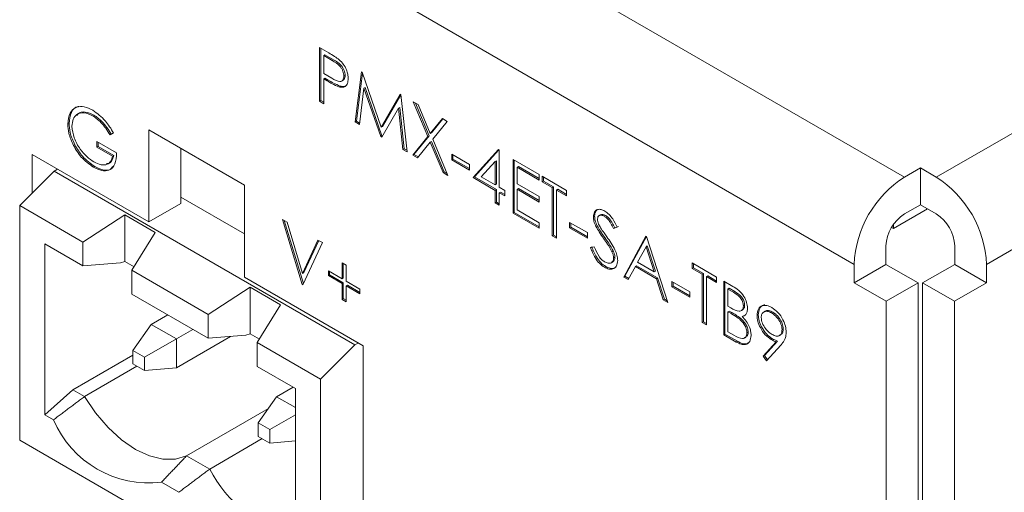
# Model space of a CAD drawing. Header units: inches. Extents: x 0.2 to 16.3, y 0.2 to 11.5.
# Tile 11 of 65: x 2.214 to 2.943, y 1.473 to 1.822. Entities that reach past the tile are written whole.
import ezdxf

# ---------------------------------------------------------------- set-up
doc = ezdxf.new("R2010")
doc.units = ezdxf.units.IN
doc.header["$MEASUREMENT"] = 0

msp = doc.modelspace()

# ---------------------------------------------------------------- linework, layer by layer
at = {"color": 7, "linetype": 'Continuous', "lineweight": 15}
for p, q in [((2.89287, 1.7058), (4.73889, 2.77149)), ((4.77613, 2.70698), (2.93011, 1.6413)), ((2.4863, 1.9269), (2.8693, 1.7058)), ((2.44906, 1.8624), (2.83206, 1.6413)), ((2.43629, 1.80162), (2.44304, 1.79773)), ((2.43629, 1.76193), (2.43629, 1.80162)), ((2.43722, 1.76246), (2.43722, 1.80108)), ((2.44031, 1.7963), (2.43938, 1.79577)), ((2.43938, 1.79577), (2.43938, 1.78254)), ((2.44567, 1.79214), (2.43938, 1.79577)), ((2.44659, 1.79267), (2.44031, 1.7963)), ((2.44659, 1.79267), (2.44567, 1.79214)), ((2.43938, 1.78254), (2.4454, 1.77897)), ((2.44031, 1.779), (2.43938, 1.77847)), ((2.44277, 1.77758), (2.44031, 1.779)), ((2.45529, 1.78106), (2.45436, 1.78053)), ((2.46274, 1.74666), (2.46727, 1.78374)), ((2.46366, 1.7472), (2.468, 1.78265)), ((2.46727, 1.78374), (2.46771, 1.78348)), ((2.46771, 1.78348), (2.48191, 1.74272)), ((2.43938, 1.77847), (2.43938, 1.76015)), ((2.44184, 1.77705), (2.43938, 1.77847)), ((2.44277, 1.77758), (2.44184, 1.77705)), ((2.45152, 1.77318), (2.45059, 1.77265)), ((2.46913, 1.7716), (2.46584, 1.74487)), ((2.47005, 1.77213), (2.46913, 1.7716)), ((2.48158, 1.73578), (2.46913, 1.7716)), ((2.48251, 1.73632), (2.47005, 1.77213)), ((2.48191, 1.74272), (2.49606, 1.76712)), ((2.48283, 1.74326), (2.49651, 1.76683)), ((2.49606, 1.76712), (2.49651, 1.76686)), ((2.49651, 1.76686), (2.50108, 1.72453)), ((2.43722, 1.76246), (2.43629, 1.76193)), ((2.43938, 1.76015), (2.43629, 1.76193)), ((2.43938, 1.76122), (2.43722, 1.76246)), ((2.49561, 1.75731), (2.49469, 1.75678)), ((2.4989, 1.72685), (2.49561, 1.75731)), ((2.5057, 1.76155), (2.50926, 1.7595)), ((2.51649, 1.73588), (2.5057, 1.76155)), ((2.51741, 1.73641), (2.50722, 1.76067)), ((2.50926, 1.7595), (2.51826, 1.73806)), ((2.26921, 1.75179), (2.26828, 1.75125)), ((2.49469, 1.75678), (2.48228, 1.73538)), ((2.49798, 1.72632), (2.49469, 1.75678)), ((2.25082, 1.74562), (2.24989, 1.74509)), ((2.46366, 1.7472), (2.46274, 1.74666)), ((2.46584, 1.74487), (2.46274, 1.74666)), ((2.46596, 1.74587), (2.46366, 1.7472)), ((2.48283, 1.74326), (2.48191, 1.74272)), ((2.51826, 1.73806), (2.52726, 1.74911)), ((2.51919, 1.7386), (2.5276, 1.74891)), ((2.53082, 1.74705), (2.52005, 1.73382)), ((2.52726, 1.74911), (2.53082, 1.74705)), ((2.28383, 1.73855), (2.28118, 1.73719)), ((2.28211, 1.73772), (2.28118, 1.73719)), ((2.2838, 1.73859), (2.28211, 1.73772)), ((2.38069, 1.69991), (2.30997, 1.74073)), ((2.30997, 1.74073), (2.30997, 1.67269)), ((2.48251, 1.73632), (2.48158, 1.73578)), ((2.48228, 1.73538), (2.48158, 1.73578)), ((2.48274, 1.73618), (2.48251, 1.73632)), ((2.50526, 1.72211), (2.51649, 1.73588)), ((2.50619, 1.72265), (2.51741, 1.73641)), ((2.51741, 1.73641), (2.51649, 1.73588)), ((2.51919, 1.7386), (2.51826, 1.73806)), ((2.25503, 1.72982), (2.25411, 1.72928)), ((2.27149, 1.7321), (2.28603, 1.7237)), ((2.27149, 1.72802), (2.27149, 1.7321)), ((2.27241, 1.72856), (2.27149, 1.72802)), ((2.28294, 1.72141), (2.27149, 1.72802)), ((2.27241, 1.72856), (2.27241, 1.73156)), ((2.28387, 1.72195), (2.27241, 1.72856)), ((2.51826, 1.73164), (2.50882, 1.72006)), ((2.51919, 1.73218), (2.51826, 1.73164)), ((2.5277, 1.70916), (2.51826, 1.73164)), ((2.52863, 1.70969), (2.51919, 1.73218)), ((2.52005, 1.73382), (2.53126, 1.7071)), ((2.30997, 1.67269), (2.22347, 1.72262)), ((2.22347, 1.72262), (2.22347, 1.69403)), ((2.28387, 1.72195), (2.28294, 1.72141)), ((2.33354, 1.72712), (2.33354, 1.68629)), ((2.4989, 1.72685), (2.49798, 1.72632)), ((2.50108, 1.72453), (2.49798, 1.72632)), ((2.50095, 1.72567), (2.4989, 1.72685)), ((2.50619, 1.72265), (2.50526, 1.72211)), ((2.50882, 1.72006), (2.50526, 1.72211)), ((2.50942, 1.72079), (2.50619, 1.72265)), ((2.53413, 1.72275), (2.54735, 1.71512)), ((2.53413, 1.71868), (2.53413, 1.72275)), ((2.53505, 1.71922), (2.53505, 1.72222)), ((2.54999, 1.70545), (2.56875, 1.72617)), ((2.55092, 1.70599), (2.56905, 1.726)), ((2.56875, 1.72617), (2.56938, 1.72581)), ((2.56938, 1.72581), (2.56938, 1.69833)), ((2.26993, 1.71371), (2.269, 1.71318)), ((2.53505, 1.71922), (2.53413, 1.71868)), ((2.54735, 1.71105), (2.53413, 1.71868)), ((2.54735, 1.71212), (2.53505, 1.71922)), ((2.54735, 1.71512), (2.54735, 1.71105)), ((2.5663, 1.71735), (2.55605, 1.70602)), ((2.56722, 1.71788), (2.5663, 1.71735)), ((2.5663, 1.70011), (2.5663, 1.71735)), ((2.56722, 1.70064), (2.56722, 1.71788)), ((2.57952, 1.71894), (2.59891, 1.70775)), ((2.57952, 1.67925), (2.57952, 1.71894)), ((2.58044, 1.67978), (2.58044, 1.7184)), ((2.58353, 1.71362), (2.5826, 1.71309)), ((2.5826, 1.71309), (2.5826, 1.70087)), ((2.59891, 1.70367), (2.5826, 1.71309)), ((2.59891, 1.70475), (2.58353, 1.71362)), ((2.23978, 1.7103), (2.21428, 1.68486)), ((2.23978, 1.7103), (2.2423, 1.71175)), ((2.46249, 1.58173), (2.23978, 1.7103)), ((2.52863, 1.70969), (2.5277, 1.70916)), ((2.53126, 1.7071), (2.5277, 1.70916)), ((2.53067, 1.70852), (2.52863, 1.70969)), ((2.55092, 1.70599), (2.54999, 1.70545)), ((2.56722, 1.69657), (2.55092, 1.70599)), ((2.55605, 1.70602), (2.5663, 1.70011)), ((2.59891, 1.70775), (2.59891, 1.70367)), ((2.60111, 1.70647), (2.61918, 1.69604)), ((2.60111, 1.7024), (2.60111, 1.70647)), ((2.60204, 1.70294), (2.60204, 1.70594)), ((2.8693, 1.7058), (2.88108, 1.7126)), ((2.88108, 1.7126), (2.89287, 1.7058)), ((2.88108, 1.68539), (2.88108, 1.7126)), ((2.38069, 1.63187), (2.38069, 1.69991)), ((2.5663, 1.69604), (2.54999, 1.70545)), ((2.56722, 1.70064), (2.5663, 1.70011)), ((2.5826, 1.70087), (2.59891, 1.69146)), ((2.60204, 1.70294), (2.60111, 1.7024)), ((2.6086, 1.69808), (2.60111, 1.7024)), ((2.60953, 1.69861), (2.60204, 1.70294)), ((2.60953, 1.69861), (2.6086, 1.69808)), ((2.60953, 1.66299), (2.60953, 1.69861)), ((2.56722, 1.69657), (2.5663, 1.69604)), ((2.5663, 1.68688), (2.5663, 1.69604)), ((2.56722, 1.68741), (2.56722, 1.69657)), ((2.56938, 1.69833), (2.57335, 1.69604)), ((2.57031, 1.69479), (2.56938, 1.69426)), ((2.56938, 1.69426), (2.56938, 1.6851)), ((2.57335, 1.69197), (2.56938, 1.69426)), ((2.57335, 1.69304), (2.57031, 1.69479)), ((2.57335, 1.69604), (2.57335, 1.69197)), ((2.58353, 1.69734), (2.5826, 1.6968)), ((2.5826, 1.6968), (2.5826, 1.68154)), ((2.59891, 1.68739), (2.5826, 1.6968)), ((2.59891, 1.68846), (2.58353, 1.69734)), ((2.59891, 1.69146), (2.59891, 1.68739)), ((2.6086, 1.66246), (2.6086, 1.69808)), ((2.61261, 1.69683), (2.61169, 1.6963)), ((2.61169, 1.6963), (2.61169, 1.66067)), ((2.61918, 1.69197), (2.61169, 1.6963)), ((2.61918, 1.69304), (2.61261, 1.69683)), ((2.61918, 1.69604), (2.61918, 1.69197)), ((2.26114, 1.65781), (2.21428, 1.68486)), ((2.21428, 1.68486), (2.21428, 1.51127)), ((2.30997, 1.67269), (2.33354, 1.68629)), ((2.33354, 1.69101), (2.38069, 1.6638)), ((2.56722, 1.68741), (2.5663, 1.68688)), ((2.56938, 1.6851), (2.5663, 1.68688)), ((2.56938, 1.68617), (2.56722, 1.68741)), ((2.8693, 1.67858), (2.88108, 1.68539)), ((2.88108, 1.68539), (2.89287, 1.67858)), ((2.26114, 1.65781), (2.29214, 1.67792)), ((2.29214, 1.67792), (2.31459, 1.66495)), ((2.29214, 1.67792), (2.29214, 1.64342)), ((2.58044, 1.67978), (2.57952, 1.67925)), ((2.59891, 1.66805), (2.57952, 1.67925)), ((2.59891, 1.66912), (2.58044, 1.67978)), ((2.5826, 1.68154), (2.59891, 1.67212)), ((2.63994, 1.67689), (2.63901, 1.67635)), ((2.64806, 1.67739), (2.64713, 1.67685)), ((2.86128, 1.66779), (2.88643, 1.6823)), ((2.40888, 1.67443), (2.41219, 1.67253)), ((2.42342, 1.62635), (2.40888, 1.67443)), ((2.42431, 1.62704), (2.4102, 1.67367)), ((2.41219, 1.67253), (2.42364, 1.63463)), ((2.59891, 1.67212), (2.59891, 1.66805)), ((2.62138, 1.67238), (2.6346, 1.66475)), ((2.62138, 1.66831), (2.62138, 1.67238)), ((2.62231, 1.66884), (2.62231, 1.67184)), ((2.64186, 1.66973), (2.64093, 1.6692)), ((2.86128, 1.67096), (2.86128, 1.66779)), ((2.31459, 1.66495), (2.29733, 1.63692)), ((2.60953, 1.66299), (2.6086, 1.66246)), ((2.61169, 1.66067), (2.6086, 1.66246)), ((2.61169, 1.66175), (2.60953, 1.66299)), ((2.62231, 1.66884), (2.62138, 1.66831)), ((2.6346, 1.66068), (2.62138, 1.66831)), ((2.6346, 1.66175), (2.62231, 1.66884)), ((2.6346, 1.66475), (2.6346, 1.66068)), ((2.65664, 1.66872), (2.65385, 1.66789)), ((2.65478, 1.66842), (2.65385, 1.66789)), ((2.65756, 1.66925), (2.65478, 1.66842)), ((2.66148, 1.63193), (2.67779, 1.66221)), ((2.67779, 1.66221), (2.67823, 1.66195)), ((2.85979, 1.66865), (2.86128, 1.66779)), ((2.23284, 1.52992), (2.23284, 1.65647)), ((2.26114, 1.64013), (2.23284, 1.65647)), ((2.26114, 1.64013), (2.26114, 1.65781)), ((2.42364, 1.63463), (2.4351, 1.6593)), ((2.43841, 1.65739), (2.42387, 1.62609)), ((2.42457, 1.63517), (2.43564, 1.65899)), ((2.4351, 1.6593), (2.43841, 1.65739)), ((2.64749, 1.66108), (2.64656, 1.66055)), ((2.66241, 1.63246), (2.67825, 1.66188)), ((2.6789, 1.6549), (2.67797, 1.65436)), ((2.67823, 1.66195), (2.69409, 1.6131)), ((2.68496, 1.63624), (2.6789, 1.6549)), ((2.85563, 1.65491), (2.85563, 1.6413)), ((2.90654, 1.65491), (2.90654, 1.6413)), ((2.63681, 1.65383), (2.63971, 1.65417)), ((2.65369, 1.65118), (2.65276, 1.65064)), ((2.67797, 1.65436), (2.67175, 1.64279)), ((2.68403, 1.6357), (2.67797, 1.65436)), ((2.28887, 1.64237), (2.26114, 1.64013)), ((2.29214, 1.64342), (2.28887, 1.64237)), ((2.29892, 1.6395), (2.29214, 1.64342)), ((2.45295, 1.64238), (2.45604, 1.6406)), ((2.45295, 1.63067), (2.45295, 1.64238)), ((2.45388, 1.63121), (2.45388, 1.64184)), ((2.45604, 1.6406), (2.45604, 1.62889)), ((2.65492, 1.64657), (2.65399, 1.64603)), ((2.67101, 1.64022), (2.67008, 1.63969)), ((2.68659, 1.63123), (2.67101, 1.64022)), ((2.67175, 1.64279), (2.68403, 1.6357)), ((2.71216, 1.64236), (2.73023, 1.63193)), ((2.71216, 1.63829), (2.71216, 1.64236)), ((2.71309, 1.63883), (2.71309, 1.64183)), ((2.85563, 1.6413), (2.83206, 1.62769)), ((2.83206, 1.6413), (2.83206, 1.62769)), ((2.85563, 1.6413), (2.87941, 1.62756)), ((2.90654, 1.6413), (2.88275, 1.62756)), ((2.90654, 1.6413), (2.93011, 1.62769)), ((2.93011, 1.6413), (2.93011, 1.62769)), ((2.29733, 1.63692), (2.35394, 1.60424)), ((2.29733, 1.63692), (2.29733, 1.61924)), ((2.42457, 1.63517), (2.42364, 1.63463)), ((2.44281, 1.63296), (2.44281, 1.63653)), ((2.44281, 1.63653), (2.45295, 1.63067)), ((2.44374, 1.6335), (2.44281, 1.63296)), ((2.45295, 1.62711), (2.44281, 1.63296)), ((2.44374, 1.6335), (2.44374, 1.63599)), ((2.45388, 1.62765), (2.44374, 1.6335)), ((2.64819, 1.63966), (2.64726, 1.63912)), ((2.67008, 1.63969), (2.66485, 1.62998)), ((2.68566, 1.63069), (2.67008, 1.63969)), ((2.68496, 1.63624), (2.68403, 1.6357)), ((2.71309, 1.63883), (2.71216, 1.63829)), ((2.71965, 1.63397), (2.71216, 1.63829)), ((2.72058, 1.6345), (2.71309, 1.63883)), ((2.72058, 1.6345), (2.71965, 1.63397)), ((2.71965, 1.59835), (2.71965, 1.63397)), ((2.72058, 1.59888), (2.72058, 1.6345)), ((2.4686, 1.58111), (2.38069, 1.63187)), ((2.42419, 1.62679), (2.42342, 1.62635)), ((2.42387, 1.62609), (2.42342, 1.62635)), ((2.45388, 1.63121), (2.45295, 1.63067)), ((2.45388, 1.62765), (2.45295, 1.62711)), ((2.45295, 1.61541), (2.45295, 1.62711)), ((2.45388, 1.61594), (2.45388, 1.62765)), ((2.45604, 1.62889), (2.46617, 1.62304)), ((2.45696, 1.62587), (2.45604, 1.62533)), ((2.46617, 1.62055), (2.45696, 1.62587)), ((2.66241, 1.63246), (2.66148, 1.63193)), ((2.66485, 1.62998), (2.66148, 1.63193)), ((2.66529, 1.6308), (2.66241, 1.63246)), ((2.68659, 1.63123), (2.68566, 1.63069)), ((2.69074, 1.61504), (2.68566, 1.63069)), ((2.69167, 1.61557), (2.68659, 1.63123)), ((2.69718, 1.62862), (2.7104, 1.62099)), ((2.69718, 1.62455), (2.69718, 1.62862)), ((2.69811, 1.62509), (2.69811, 1.62809)), ((2.72367, 1.63272), (2.72274, 1.63219)), ((2.72274, 1.63219), (2.72274, 1.59657)), ((2.73023, 1.62786), (2.72274, 1.63219)), ((2.73023, 1.62893), (2.72367, 1.63272)), ((2.73023, 1.63193), (2.73023, 1.62786)), ((2.73552, 1.62888), (2.74223, 1.62501)), ((2.73552, 1.58919), (2.73552, 1.62888)), ((2.73645, 1.58972), (2.73645, 1.62835)), ((2.83206, 1.62769), (2.85584, 1.61396)), ((2.85584, 1.61396), (2.87941, 1.62756)), ((2.87941, 1.62756), (2.87941, 1.07487)), ((2.90632, 1.61396), (2.88275, 1.62756)), ((2.88275, 1.62756), (2.88275, 1.13111)), ((2.93011, 1.62769), (2.90632, 1.61396)), ((2.29733, 1.61924), (2.35394, 1.58656)), ((2.35394, 1.60424), (2.38493, 1.62435)), ((2.38493, 1.62435), (2.40739, 1.61138)), ((2.38493, 1.58985), (2.38493, 1.62435)), ((2.45604, 1.62533), (2.45604, 1.61363)), ((2.46617, 1.61948), (2.45604, 1.62533)), ((2.46617, 1.62304), (2.46617, 1.61948)), ((2.69811, 1.62509), (2.69718, 1.62455)), ((2.7104, 1.61692), (2.69718, 1.62455)), ((2.7104, 1.61799), (2.69811, 1.62509)), ((2.7104, 1.62099), (2.7104, 1.61692)), ((2.73953, 1.62356), (2.7386, 1.62303)), ((2.7386, 1.62303), (2.7386, 1.61031)), ((2.74279, 1.62061), (2.7386, 1.62303)), ((2.74372, 1.62115), (2.73953, 1.62356)), ((2.74372, 1.62115), (2.74279, 1.62061)), ((2.40739, 1.61138), (2.39013, 1.58335)), ((2.45388, 1.61594), (2.45295, 1.61541)), ((2.45604, 1.61363), (2.45295, 1.61541)), ((2.45604, 1.6147), (2.45388, 1.61594)), ((2.69167, 1.61557), (2.69074, 1.61504)), ((2.69409, 1.6131), (2.69074, 1.61504)), ((2.69367, 1.61442), (2.69167, 1.61557)), ((2.75099, 1.61111), (2.75006, 1.61058)), ((2.85584, 1.61396), (2.85584, 1.06089)), ((2.90632, 1.61396), (2.90632, 1.1175)), ((2.31172, 1.59689), (2.32388, 1.60391)), ((2.35394, 1.58656), (2.35394, 1.60424)), ((2.7386, 1.61031), (2.74068, 1.60911)), ((2.73953, 1.60677), (2.7386, 1.60624)), ((2.7386, 1.60624), (2.7386, 1.59148)), ((2.74065, 1.60506), (2.7386, 1.60624)), ((2.74158, 1.60559), (2.73953, 1.60677)), ((2.74158, 1.60559), (2.74065, 1.60506)), ((2.76112, 1.60403), (2.7602, 1.60349)), ((2.77191, 1.60589), (2.77098, 1.60536)), ((2.31172, 1.59689), (2.29813, 1.57756)), ((2.31172, 1.59689), (2.33028, 1.58617)), ((2.72058, 1.59888), (2.71965, 1.59835)), ((2.72274, 1.59657), (2.71965, 1.59835)), ((2.72274, 1.59764), (2.72058, 1.59888)), ((2.74801, 1.60141), (2.74708, 1.60087)), ((2.7501, 1.60325), (2.74917, 1.60272)), ((2.34244, 1.5932), (2.33028, 1.58617)), ((2.38493, 1.58985), (2.38167, 1.5888)), ((2.39172, 1.58593), (2.38493, 1.58985)), ((2.73645, 1.58972), (2.73552, 1.58919)), ((2.74481, 1.58382), (2.73552, 1.58919)), ((2.74574, 1.58436), (2.73645, 1.58972)), ((2.7386, 1.59148), (2.743, 1.58894)), ((2.75363, 1.59107), (2.75271, 1.59053)), ((2.77963, 1.59354), (2.77871, 1.59301)), ((2.33028, 1.58617), (2.30674, 1.57259)), ((2.37036, 1.58788), (2.33028, 1.56474)), ((2.33028, 1.56474), (2.33028, 1.58617)), ((2.38167, 1.5888), (2.35394, 1.58656)), ((2.43699, 1.5563), (2.39013, 1.58335)), ((2.39013, 1.58335), (2.39013, 1.56567)), ((2.46249, 1.58173), (2.46501, 1.58319)), ((2.74574, 1.58436), (2.74481, 1.58382)), ((2.76478, 1.57326), (2.77434, 1.58387)), ((2.76571, 1.57379), (2.77527, 1.58441)), ((2.77165, 1.58619), (2.77072, 1.58566)), ((2.77527, 1.58441), (2.77434, 1.58387)), ((2.30674, 1.57259), (2.29813, 1.57756)), ((2.29813, 1.57756), (2.29813, 1.56761)), ((2.43699, 1.5563), (2.46249, 1.58173)), ((2.4686, 1.37698), (2.4686, 1.58111)), ((2.77783, 1.58162), (2.76725, 1.56985)), ((2.25362, 1.54834), (2.29813, 1.57404)), ((2.30674, 1.56264), (2.29813, 1.56761)), ((2.30674, 1.56264), (2.30674, 1.57259)), ((2.76571, 1.57379), (2.76478, 1.57326)), ((2.76725, 1.56985), (2.76478, 1.57326)), ((2.76798, 1.57066), (2.76571, 1.57379)), ((2.26216, 1.54341), (2.30111, 1.56589)), ((2.33028, 1.56474), (2.30674, 1.56264)), ((2.41843, 1.54933), (2.39013, 1.56567)), ((2.43699, 1.3827), (2.43699, 1.5563)), ((2.23284, 1.52992), (2.25362, 1.54834)), ((2.25362, 1.54834), (2.26216, 1.54341)), ((2.40451, 1.54332), (2.41668, 1.55034)), ((2.41843, 1.54933), (2.41843, 1.42278)), ((2.39093, 1.52399), (2.40451, 1.54332)), ((2.41843, 1.53528), (2.40451, 1.54332)), ((2.33787, 1.4997), (2.39843, 1.53466)), ((2.23926, 1.52621), (2.23284, 1.52992)), ((2.39954, 1.51902), (2.39093, 1.52399)), ((2.39093, 1.52399), (2.39093, 1.51404)), ((2.41843, 1.52993), (2.39954, 1.51902)), ((2.39954, 1.50907), (2.39954, 1.51902)), ((2.21428, 1.51127), (2.43699, 1.3827)), ((2.39391, 1.51232), (2.35496, 1.48984)), ((2.39093, 1.51404), (2.39954, 1.50907)), ((2.41843, 1.51076), (2.39954, 1.50907)), ((2.33787, 1.4997), (2.35496, 1.48984)), ((2.33206, 1.47264), (2.31922, 1.48005))]:
    msp.add_line(p, q, dxfattribs=at)
at = {"color": 7, "linetype": 'Continuous', "lineweight": 15, "flags": 128}
msp.add_lwpolyline([(2.33787, 1.4997), (2.32963, 1.49716), (2.32035, 1.49711), (2.31036, 1.49956), (2.30002, 1.50441), (2.28967, 1.5115), (2.27969, 1.52059), (2.27041, 1.53135), (2.26216, 1.54341)], dxfattribs=at)
at = {"color": 7, "linetype": 'Continuous', "lineweight": 15}
for centre, radius, start, end in [((2.91291, 1.63762), 0.08094, 122.60548, 177.39449), ((2.84925, 1.63762), 0.08094, 2.6053, 57.39467), ((2.88531, 1.65355), 0.02971, 122.60541, 177.3945), ((2.87686, 1.65355), 0.02971, 2.6057, 57.39438), ((2.31016, 1.5567), 0.07718, 203.26917, 276.73621), ((2.43198, 1.52826), 0.08607, 206.51352, 260.94342)]:
    msp.add_arc(centre, radius, start, end, dxfattribs=at)
for points, knots in [([(2.44304, 1.79773), (2.44451, 1.79688), (2.44713, 1.79538), (2.44972, 1.79346), (2.45086, 1.79261)], [0, 0, 0, 0, 0.560317, 1, 1, 1, 1]), ([(2.45436, 1.78053), (2.45421, 1.78175), (2.45397, 1.7836), (2.45271, 1.78612), (2.45028, 1.78954), (2.44772, 1.79098), (2.44567, 1.79214)], [0, 0, 0, 0, 0.248969, 0.37473, 0.500386, 1, 1, 1, 1]), ([(2.45529, 1.78106), (2.45514, 1.78229), (2.4549, 1.78414), (2.45363, 1.78666), (2.45121, 1.79007), (2.44864, 1.79152), (2.44659, 1.79267)], [0, 0, 0, 0, 0.248969, 0.37473, 0.500386, 1, 1, 1, 1]), ([(2.45086, 1.79261), (2.45191, 1.79157), (2.454, 1.7895), (2.45616, 1.78557), (2.4573, 1.78186), (2.4574, 1.77979), (2.45745, 1.77876)], [0, 0, 0, 0, 0.279706, 0.559381, 0.779508, 1, 1, 1, 1]), ([(2.4454, 1.77897), (2.44749, 1.77776), (2.45011, 1.77623), (2.45265, 1.77675), (2.45397, 1.77781), (2.45421, 1.77944), (2.45436, 1.78053)], [0, 0, 0, 0, 0.499721, 0.62535, 0.751081, 1, 1, 1, 1]), ([(2.45745, 1.77876), (2.45737, 1.7775), (2.4572, 1.77498), (2.45548, 1.77279), (2.45314, 1.77209), (2.45144, 1.77246), (2.45059, 1.77265)], [0, 0, 0, 0, 0.280099, 0.559324, 0.779458, 1, 1, 1, 1]), ([(2.45363, 1.77746), (2.45394, 1.77767), (2.45494, 1.77835), (2.45515, 1.77995), (2.45529, 1.78106)], [0, 0, 0, 0, 0.3119, 1, 1, 1, 1]), ([(2.45059, 1.77265), (2.44896, 1.77335), (2.44606, 1.7746), (2.44313, 1.7763), (2.44184, 1.77705)], [0, 0, 0, 0, 0.55969, 1, 1, 1, 1]), ([(2.45152, 1.77318), (2.44989, 1.77388), (2.44698, 1.77514), (2.44406, 1.77684), (2.44277, 1.77758)], [0, 0, 0, 0, 0.55969, 1, 1, 1, 1]), ([(2.45596, 1.7734), (2.45533, 1.77313), (2.45403, 1.77258), (2.45238, 1.77298), (2.45152, 1.77318)], [0, 0, 0, 0, 0.480393, 1, 1, 1, 1]), ([(2.24989, 1.74509), (2.25023, 1.748), (2.25091, 1.75383), (2.25585, 1.75795), (2.26202, 1.75834), (2.26626, 1.75629), (2.26838, 1.75526)], [0, 0, 0, 0, 0.27959, 0.559071, 0.779413, 1, 1, 1, 1]), ([(2.25082, 1.74562), (2.25119, 1.74846), (2.25192, 1.75413), (2.25529, 1.75801), (2.25782, 1.75808), (2.25798, 1.75808)], [0, 0, 0, 0, 0.48382, 0.967454, 1, 1, 1, 1]), ([(2.26828, 1.75125), (2.2661, 1.7522), (2.26176, 1.7541), (2.25668, 1.75279), (2.25356, 1.74906), (2.25317, 1.74533), (2.25298, 1.74346)], [0, 0, 0, 0, 0.279847, 0.559555, 0.779847, 1, 1, 1, 1]), ([(2.26921, 1.75179), (2.26706, 1.7527), (2.26278, 1.75452), (2.25831, 1.75389), (2.25696, 1.75195), (2.25668, 1.75155)], [0, 0, 0, 0, 0.44302, 0.885819, 1, 1, 1, 1]), ([(2.28118, 1.73719), (2.27906, 1.74043), (2.27526, 1.74623), (2.27041, 1.74972), (2.26828, 1.75125)], [0, 0, 0, 0, 0.559836, 1, 1, 1, 1]), ([(2.26838, 1.75526), (2.27165, 1.7529), (2.27751, 1.74868), (2.28189, 1.74165), (2.28383, 1.73855)], [0, 0, 0, 0, 0.55858, 1, 1, 1, 1]), ([(2.28211, 1.73772), (2.27998, 1.74097), (2.27619, 1.74676), (2.27134, 1.75025), (2.26921, 1.75179)], [0, 0, 0, 0, 0.559836, 1, 1, 1, 1]), ([(2.25411, 1.72928), (2.25275, 1.73233), (2.25032, 1.73779), (2.25002, 1.74285), (2.24989, 1.74509)], [0, 0, 0, 0, 0.559316, 1, 1, 1, 1]), ([(2.25503, 1.72982), (2.25368, 1.73287), (2.25125, 1.73833), (2.25095, 1.74339), (2.25082, 1.74562)], [0, 0, 0, 0, 0.559316, 1, 1, 1, 1]), ([(2.25298, 1.74346), (2.25333, 1.74064), (2.25403, 1.73498), (2.25859, 1.7268), (2.26389, 1.72069), (2.26748, 1.71829), (2.26927, 1.71709)], [0, 0, 0, 0, 0.279061, 0.558583, 0.779235, 1, 1, 1, 1]), ([(2.269, 1.71318), (2.26579, 1.71537), (2.26005, 1.71928), (2.25592, 1.72622), (2.25411, 1.72928)], [0, 0, 0, 0, 0.559616, 1, 1, 1, 1]), ([(2.26993, 1.71371), (2.26672, 1.7159), (2.26098, 1.71982), (2.25685, 1.72676), (2.25503, 1.72982)], [0, 0, 0, 0, 0.559616, 1, 1, 1, 1]), ([(2.28603, 1.7237), (2.28582, 1.72083), (2.28539, 1.71509), (2.28105, 1.71052), (2.2751, 1.71013), (2.27104, 1.71216), (2.269, 1.71318)], [0, 0, 0, 0, 0.2803513, 0.5593674, 0.7793721, 1, 1, 1, 1]), ([(2.26927, 1.71709), (2.27104, 1.71622), (2.27459, 1.71449), (2.27894, 1.71493), (2.28196, 1.71727), (2.28262, 1.72003), (2.28294, 1.72141)], [0, 0, 0, 0, 0.280253, 0.559911, 0.779941, 1, 1, 1, 1]), ([(2.27861, 1.7158), (2.27908, 1.71581), (2.28078, 1.71585), (2.28285, 1.71789), (2.28353, 1.72059), (2.28387, 1.72195)], [0, 0, 0, 0, 0.160812, 0.580377, 1, 1, 1, 1]), ([(2.2833, 1.71375), (2.28268, 1.7129), (2.281, 1.71065), (2.27596, 1.71077), (2.27194, 1.71273), (2.26993, 1.71371)], [0, 0, 0, 0, 0.2294035, 0.6141568, 1, 1, 1, 1]), ([(2.63901, 1.67635), (2.63916, 1.67767), (2.63946, 1.68032), (2.6418, 1.68202), (2.64461, 1.6821), (2.64652, 1.68118), (2.64748, 1.68072)], [0, 0, 0, 0, 0.2795525, 0.558797, 0.7793772, 1, 1, 1, 1]), ([(2.63994, 1.67689), (2.64005, 1.67826), (2.64025, 1.6806), (2.64174, 1.68145), (2.64235, 1.6818)], [0, 0, 0, 0, 0.5888126, 1, 1, 1, 1]), ([(2.64186, 1.66973), (2.64125, 1.67111), (2.64017, 1.67358), (2.64001, 1.67587), (2.63994, 1.67689)], [0, 0, 0, 0, 0.559842, 1, 1, 1, 1]), ([(2.64713, 1.67685), (2.64644, 1.67719), (2.64504, 1.67787), (2.64336, 1.6776), (2.64226, 1.67654), (2.64215, 1.67534), (2.64209, 1.67474)], [0, 0, 0, 0, 0.280272, 0.559931, 0.77992, 1, 1, 1, 1]), ([(2.64806, 1.67739), (2.64738, 1.67771), (2.64601, 1.67835), (2.64464, 1.67836), (2.64423, 1.67791), (2.64422, 1.67789)], [0, 0, 0, 0, 0.491319, 0.981563, 1, 1, 1, 1]), ([(2.65385, 1.66789), (2.65325, 1.66908), (2.65228, 1.67105), (2.65066, 1.67368), (2.64898, 1.67562), (2.64775, 1.67644), (2.64713, 1.67685)], [0, 0, 0, 0, 0.34041, 0.560485, 0.780182, 1, 1, 1, 1]), ([(2.64748, 1.68072), (2.64854, 1.67999), (2.65065, 1.67853), (2.65397, 1.67428), (2.65562, 1.67083), (2.65664, 1.66872)], [0, 0, 0, 0, 0.279747, 0.559502, 1, 1, 1, 1]), ([(2.65478, 1.66842), (2.65418, 1.66962), (2.6532, 1.67159), (2.65159, 1.67422), (2.64991, 1.67616), (2.64868, 1.67698), (2.64806, 1.67739)], [0, 0, 0, 0, 0.34041, 0.560485, 0.780182, 1, 1, 1, 1]), ([(2.64093, 1.6692), (2.64032, 1.67058), (2.63924, 1.67304), (2.63908, 1.67534), (2.63901, 1.67635)], [0, 0, 0, 0, 0.559842, 1, 1, 1, 1]), ([(2.64749, 1.66108), (2.64637, 1.66264), (2.64437, 1.66543), (2.64263, 1.66842), (2.64186, 1.66973)], [0, 0, 0, 0, 0.560415, 1, 1, 1, 1]), ([(2.64209, 1.67474), (2.64213, 1.67416), (2.64221, 1.673), (2.64296, 1.67075), (2.64383, 1.66923), (2.64436, 1.6683)], [0, 0, 0, 0, 0.279946, 0.559772, 1, 1, 1, 1]), ([(2.64656, 1.66055), (2.64544, 1.66211), (2.64344, 1.66489), (2.6417, 1.66788), (2.64093, 1.6692)], [0, 0, 0, 0, 0.560415, 1, 1, 1, 1]), ([(2.64436, 1.6683), (2.64521, 1.66705), (2.64672, 1.66482), (2.64829, 1.66264), (2.64898, 1.66168)], [0, 0, 0, 0, 0.559907, 1, 1, 1, 1]), ([(2.65276, 1.65064), (2.6517, 1.65256), (2.64981, 1.65599), (2.64755, 1.65915), (2.64656, 1.66055)], [0, 0, 0, 0, 0.559494, 1, 1, 1, 1]), ([(2.65369, 1.65118), (2.65263, 1.6531), (2.65074, 1.65653), (2.64848, 1.65969), (2.64749, 1.66108)], [0, 0, 0, 0, 0.559494, 1, 1, 1, 1]), ([(2.64898, 1.66168), (2.65113, 1.65859), (2.65414, 1.65429), (2.65669, 1.64804), (2.65695, 1.64548), (2.65708, 1.6442)], [0, 0, 0, 0, 0.560115, 0.780283, 1, 1, 1, 1]), ([(2.64726, 1.63912), (2.64599, 1.64), (2.64344, 1.64177), (2.63953, 1.64702), (2.63784, 1.65125), (2.63681, 1.65383)], [0, 0, 0, 0, 0.279882, 0.559668, 1, 1, 1, 1]), ([(2.64819, 1.63966), (2.64691, 1.64054), (2.64437, 1.6423), (2.64045, 1.64755), (2.63877, 1.65178), (2.63773, 1.65437)], [0, 0, 0, 0, 0.279882, 0.559668, 1, 1, 1, 1]), ([(2.63971, 1.65417), (2.64073, 1.65176), (2.64216, 1.64841), (2.64507, 1.64472), (2.64653, 1.6437), (2.64726, 1.64319)], [0, 0, 0, 0, 0.559322, 0.779778, 1, 1, 1, 1]), ([(2.65399, 1.64603), (2.65391, 1.64687), (2.65376, 1.64837), (2.65306, 1.64995), (2.65276, 1.65064)], [0, 0, 0, 0, 0.558988, 1, 1, 1, 1]), ([(2.65492, 1.64657), (2.65484, 1.64741), (2.65468, 1.64891), (2.65399, 1.65048), (2.65369, 1.65118)], [0, 0, 0, 0, 0.558988, 1, 1, 1, 1]), ([(2.64726, 1.64319), (2.64818, 1.64277), (2.65003, 1.64191), (2.65229, 1.64222), (2.65372, 1.64367), (2.6539, 1.64525), (2.65399, 1.64603)], [0, 0, 0, 0, 0.2802766, 0.5601452, 0.7801537, 1, 1, 1, 1]), ([(2.65708, 1.6442), (2.65688, 1.64268), (2.6565, 1.63965), (2.65375, 1.63778), (2.65058, 1.63752), (2.64836, 1.63859), (2.64726, 1.63912)], [0, 0, 0, 0, 0.279184, 0.559084, 0.779447, 1, 1, 1, 1]), ([(2.6533, 1.64309), (2.65375, 1.64346), (2.65468, 1.6442), (2.65484, 1.64577), (2.65492, 1.64657)], [0, 0, 0, 0, 0.488279, 1, 1, 1, 1]), ([(2.65586, 1.6397), (2.65539, 1.63923), (2.65426, 1.63812), (2.65147, 1.63809), (2.64928, 1.63914), (2.64819, 1.63966)], [0, 0, 0, 0, 0.264719, 0.6322, 1, 1, 1, 1]), ([(2.74223, 1.62501), (2.7437, 1.62412), (2.74663, 1.62236), (2.7505, 1.6181), (2.75276, 1.61309), (2.75302, 1.61028), (2.75315, 1.60887)], [0, 0, 0, 0, 0.2813177, 0.5599231, 0.7799348, 1, 1, 1, 1]), ([(2.75006, 1.61058), (2.74996, 1.61161), (2.74981, 1.61317), (2.74872, 1.61531), (2.74667, 1.61819), (2.74451, 1.61954), (2.74279, 1.62061)], [0, 0, 0, 0, 0.249284, 0.374926, 0.500648, 1, 1, 1, 1]), ([(2.75099, 1.61111), (2.75089, 1.61215), (2.75074, 1.61371), (2.74965, 1.61585), (2.7476, 1.61873), (2.74544, 1.62007), (2.74372, 1.62115)], [0, 0, 0, 0, 0.249284, 0.374926, 0.500648, 1, 1, 1, 1]), ([(2.74932, 1.60761), (2.7496, 1.60778), (2.75024, 1.60818), (2.75086, 1.60938), (2.75094, 1.61054), (2.75099, 1.61111)], [0, 0, 0, 0, 0.2751374, 0.6376707, 1, 1, 1, 1]), ([(2.7602, 1.60349), (2.76038, 1.60522), (2.76076, 1.60867), (2.7638, 1.6109), (2.76741, 1.61109), (2.7699, 1.60992), (2.77114, 1.60934)], [0, 0, 0, 0, 0.279539, 0.558851, 0.779455, 1, 1, 1, 1]), ([(2.76112, 1.60403), (2.76132, 1.60572), (2.76172, 1.6091), (2.76401, 1.61125), (2.76572, 1.61123), (2.76603, 1.61123)], [0, 0, 0, 0, 0.45122, 0.902073, 1, 1, 1, 1]), ([(2.74708, 1.60087), (2.74588, 1.60173), (2.74375, 1.60327), (2.7416, 1.60451), (2.74065, 1.60506)], [0, 0, 0, 0, 0.559738, 1, 1, 1, 1]), ([(2.74068, 1.60911), (2.74283, 1.60787), (2.74554, 1.60632), (2.7482, 1.60679), (2.74923, 1.60758), (2.74993, 1.60883), (2.75002, 1.61), (2.75006, 1.61058)], [0, 0, 0, 0, 0.498608, 0.624009, 0.749402, 0.874736, 1, 1, 1, 1]), ([(2.74801, 1.60141), (2.74681, 1.60227), (2.74468, 1.60381), (2.74252, 1.60505), (2.74158, 1.60559)], [0, 0, 0, 0, 0.559738, 1, 1, 1, 1]), ([(2.75315, 1.60887), (2.75309, 1.60797), (2.75297, 1.60616), (2.75184, 1.60363), (2.75018, 1.60306), (2.74917, 1.60272)], [0, 0, 0, 0, 0.280867, 0.561526, 1, 1, 1, 1]), ([(2.77165, 1.58619), (2.77012, 1.58727), (2.76706, 1.58941), (2.7636, 1.59454), (2.76144, 1.59968), (2.76123, 1.60258), (2.76112, 1.60403)], [0, 0, 0, 0, 0.279814, 0.559489, 0.779636, 1, 1, 1, 1]), ([(2.77098, 1.60536), (2.76991, 1.60586), (2.76776, 1.60685), (2.76524, 1.60631), (2.76356, 1.60467), (2.76337, 1.60283), (2.76328, 1.60191)], [0, 0, 0, 0, 0.280092, 0.560012, 0.780131, 1, 1, 1, 1]), ([(2.77191, 1.60589), (2.77086, 1.60636), (2.76876, 1.6073), (2.76671, 1.60721), (2.7661, 1.60653), (2.76609, 1.60652)], [0, 0, 0, 0, 0.49588, 0.991457, 1, 1, 1, 1]), ([(2.77871, 1.59301), (2.77855, 1.59434), (2.77823, 1.59701), (2.77599, 1.60081), (2.77351, 1.60369), (2.77182, 1.6048), (2.77098, 1.60536)], [0, 0, 0, 0, 0.278722, 0.558569, 0.779173, 1, 1, 1, 1]), ([(2.77114, 1.60934), (2.7727, 1.60822), (2.77582, 1.60599), (2.77937, 1.60071), (2.78142, 1.59545), (2.78167, 1.59248), (2.78179, 1.59099)], [0, 0, 0, 0, 0.279729, 0.559165, 0.779611, 1, 1, 1, 1]), ([(2.77963, 1.59354), (2.77947, 1.59488), (2.77915, 1.59754), (2.77692, 1.60134), (2.77444, 1.60422), (2.77275, 1.60534), (2.77191, 1.60589)], [0, 0, 0, 0, 0.278722, 0.558569, 0.779173, 1, 1, 1, 1]), ([(2.75271, 1.59053), (2.7526, 1.59157), (2.7524, 1.59363), (2.75041, 1.59761), (2.74834, 1.59964), (2.74708, 1.60087)], [0, 0, 0, 0, 0.279945, 0.560431, 1, 1, 1, 1]), ([(2.75363, 1.59107), (2.75353, 1.5921), (2.75332, 1.59417), (2.75134, 1.59815), (2.74927, 1.60017), (2.74801, 1.60141)], [0, 0, 0, 0, 0.279945, 0.560431, 1, 1, 1, 1]), ([(2.74917, 1.60272), (2.7502, 1.60164), (2.75226, 1.59949), (2.75442, 1.59558), (2.7556, 1.59187), (2.75573, 1.58979), (2.75579, 1.58875)], [0, 0, 0, 0, 0.280383, 0.559604, 0.779764, 1, 1, 1, 1]), ([(2.77072, 1.58566), (2.76919, 1.58673), (2.76613, 1.58888), (2.76267, 1.59401), (2.76051, 1.59914), (2.7603, 1.60204), (2.7602, 1.60349)], [0, 0, 0, 0, 0.279814, 0.559489, 0.779636, 1, 1, 1, 1]), ([(2.76328, 1.60191), (2.76346, 1.60055), (2.7638, 1.59782), (2.76616, 1.59397), (2.76871, 1.59109), (2.77044, 1.58996), (2.7713, 1.5894)], [0, 0, 0, 0, 0.2784725, 0.558425, 0.7790953, 1, 1, 1, 1]), ([(2.743, 1.58894), (2.74524, 1.58765), (2.74861, 1.58571), (2.75157, 1.58704), (2.75256, 1.58873), (2.75266, 1.58993), (2.75271, 1.59053)], [0, 0, 0, 0, 0.499362, 0.748736, 0.874399, 1, 1, 1, 1]), ([(2.75174, 1.58764), (2.75208, 1.58774), (2.75285, 1.58799), (2.75348, 1.58929), (2.75358, 1.59048), (2.75363, 1.59107)], [0, 0, 0, 0, 0.2820216, 0.6410988, 1, 1, 1, 1]), ([(2.7713, 1.5894), (2.77236, 1.58889), (2.77447, 1.58786), (2.77695, 1.58847), (2.77847, 1.59027), (2.77863, 1.5921), (2.77871, 1.59301)], [0, 0, 0, 0, 0.280318, 0.55953, 0.779752, 1, 1, 1, 1]), ([(2.7776, 1.58926), (2.7777, 1.58928), (2.77849, 1.58942), (2.77936, 1.59089), (2.77954, 1.59266), (2.77963, 1.59354)], [0, 0, 0, 0, 0.068508, 0.534227, 1, 1, 1, 1]), ([(2.78179, 1.59099), (2.78166, 1.58962), (2.78146, 1.58737), (2.78033, 1.58496), (2.77917, 1.58318), (2.77828, 1.58214), (2.77783, 1.58162)], [0, 0, 0, 0, 0.339295, 0.559426, 0.779695, 1, 1, 1, 1]), ([(2.75579, 1.58875), (2.75559, 1.58709), (2.75518, 1.58377), (2.75209, 1.58178), (2.74845, 1.58196), (2.74603, 1.5832), (2.74481, 1.58382)], [0, 0, 0, 0, 0.279141, 0.558653, 0.779059, 1, 1, 1, 1]), ([(2.75452, 1.58397), (2.75393, 1.58341), (2.75261, 1.58217), (2.74934, 1.58255), (2.74694, 1.58375), (2.74574, 1.58436)], [0, 0, 0, 0, 0.284214, 0.641674, 1, 1, 1, 1]), ([(2.77434, 1.58387), (2.77367, 1.58417), (2.77247, 1.58469), (2.77126, 1.58536), (2.77072, 1.58566)], [0, 0, 0, 0, 0.559943, 1, 1, 1, 1]), ([(2.77527, 1.58441), (2.7746, 1.5847), (2.77339, 1.58523), (2.77218, 1.5859), (2.77165, 1.58619)], [0, 0, 0, 0, 0.559943, 1, 1, 1, 1])]:
    msp.add_open_spline(points, degree=3, knots=knots, dxfattribs=at)
for points in [[(2.4526, 1.77684), (2.45376, 1.77751)], [(2.64432, 1.67798), (2.64316, 1.67731)], [(2.65228, 1.64247), (2.65344, 1.64314)], [(2.74831, 1.60696), (2.74947, 1.60763)], [(2.76619, 1.6066), (2.76503, 1.60593)], [(2.7766, 1.58856), (2.77776, 1.58922)], [(2.75083, 1.58679), (2.75199, 1.58746)], [(2.26216, 1.54341), (2.23926, 1.52621)], [(2.31922, 1.48005), (2.33787, 1.4997)], [(2.35496, 1.48984), (2.33206, 1.47264)]]:
    msp.add_open_spline(points, degree=1, dxfattribs=at)

doc.saveas('drawing.dxf')
